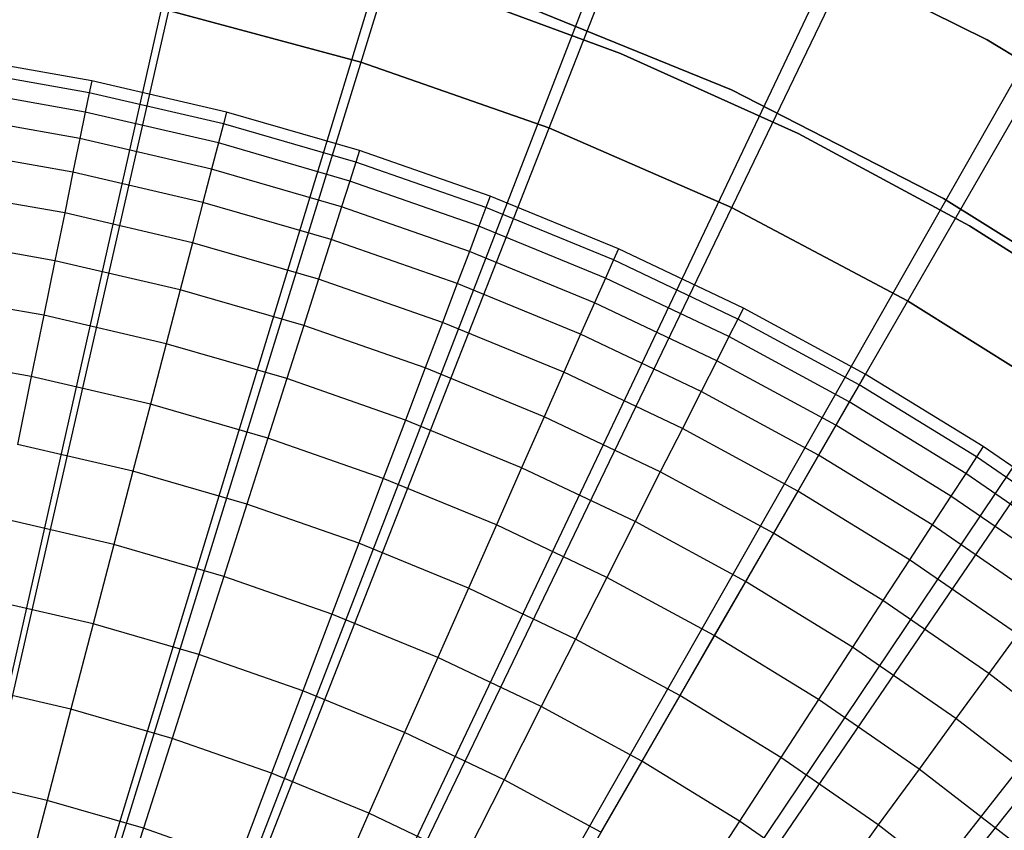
# Model space of a CAD drawing. Extents: x 0.1 to 20.1, y -10 to 10.
# Tile 120 of 127: x 10.5 to 11.4, y 1.7 to 2.4. Entities that reach past the tile are written whole.
import ezdxf

# ---------------------------------------------------------------- set-up
doc = ezdxf.new("R2010")
doc.units = 0
doc.header["$LTSCALE"] = 2.54
doc.layers.get('0').update_dxf_attribs({"linetype": 'CONTINUOUS'})

# ---------------------------------------------------------------- blocks, each defined once
blk = doc.blocks.new('DROPS_COLOR_E_STL')
at = {"color": 0}
for p, q in [((10.29795, 0.87796, 14.69615), (12.29946, 9.75512, 1.7)), ((10.29795, 0.87796, 14.69615), (12.29946, 9.75512, 1.7)), ((12.30348, 9.65407, 1.7), (10.291, 0.83683, 14.61615)), ((12.30348, 9.65407, 1.7), (10.291, 0.83683, 14.61615)), ((10.36225, 0.86094, 14.69615), (13.0139, 9.56604, 1.7)), ((10.36225, 0.86094, 14.69615), (13.0139, 9.56604, 1.7)), ((13.01877, 9.4624, 1.7), (10.353, 0.82022, 14.61615)), ((13.01877, 9.4624, 1.7), (10.353, 0.82022, 14.61615)), ((10.42512, 0.83923, 14.69615), (13.71242, 9.32472, 1.7)), ((10.42512, 0.83923, 14.69615), (13.71242, 9.32472, 1.7)), ((13.71773, 9.21783, 1.7), (10.41359, 0.79902, 14.61615)), ((13.71773, 9.21783, 1.7), (10.41359, 0.79902, 14.61615)), ((10.48621, 0.81292, 14.69615), (14.39121, 9.03247, 1.7)), ((10.48621, 0.81292, 14.69615), (14.39121, 9.03247, 1.7)), ((14.39646, 8.9217, 1.7), (10.47243, 0.77335, 14.61615)), ((14.39646, 8.9217, 1.7), (10.47243, 0.77335, 14.61615)), ((10.54519, 0.78218, 14.69615), (15.04656, 8.69089, 1.7)), ((10.54519, 0.78218, 14.69615), (15.04656, 8.69089, 1.7)), ((15.05117, 8.57568, 1.7), (10.52918, 0.74336, 14.61615)), ((15.05117, 8.57568, 1.7), (10.52918, 0.74336, 14.61615)), ((10.60174, 0.74717, 14.69615), (15.67489, 8.30184, 1.7)), ((10.60174, 0.74717, 14.69615), (15.67489, 8.30184, 1.7)), ((15.67818, 8.1817, 1.7), (10.58353, 0.70921, 14.61615)), ((15.67818, 8.1817, 1.7), (10.58353, 0.70921, 14.61615)), ((10.65555, 0.70807, 14.69615), (16.27278, 7.86745, 1.7)), ((10.65555, 0.70807, 14.69615), (16.27278, 7.86745, 1.7)), ((16.27401, 7.74196, 1.7), (10.63518, 0.67109, 14.61615)), ((16.27401, 7.74196, 1.7), (10.63518, 0.67109, 14.61615)), ((11.42482, 2.40984, 171.7), (11.21853, 2.51225, 171.7)), ((11.21853, 2.51225, 164.1), (11.42482, 2.40984, 164.1)), ((11.42482, 2.40984, 171.7), (11.21853, 2.51225, 171.7)), ((11.21853, 2.51225, 164.1), (11.42482, 2.40984, 164.1)), ((11.08058, 2.3972, 164.4), (10.90904, 2.4604, 164.4)), ((10.90904, 2.4604, 164.3), (11.08058, 2.3972, 164.3)), ((11.08058, 2.3972, 164.4), (10.90904, 2.4604, 164.4)), ((10.90904, 2.4604, 164.3), (11.08058, 2.3972, 164.3)), ((10.97756, 2.44743, 171.7), (11.1847, 2.36293, 171.7)), ((11.1847, 2.36293, 164.1), (10.97756, 2.44743, 164.1)), ((11.1847, 2.36293, 164.1), (10.97756, 2.44743, 164.1)), ((10.97756, 2.44743, 171.7), (11.1847, 2.36293, 171.7)), ((10.83689, 2.38893, 6.63826), (10.6563, 2.43732, 6.63826)), ((10.6563, 2.43732, 6.74126), (10.83689, 2.38893, 6.74126)), ((10.83689, 2.38893, 6.63826), (10.6563, 2.43732, 6.63826)), ((10.6563, 2.43732, 6.74126), (10.83689, 2.38893, 6.74126)), ((11.62183, 2.29053, 171.7), (11.42482, 2.40984, 171.7)), ((11.42482, 2.40984, 164.1), (11.62183, 2.29053, 164.1)), ((11.42482, 2.40984, 171.7), (11.42482, 2.40984, 164.1)), ((11.62183, 2.29053, 171.7), (11.42482, 2.40984, 171.7)), ((11.42482, 2.40984, 164.1), (11.62183, 2.29053, 164.1)), ((11.42482, 2.40984, 171.7), (11.42482, 2.40984, 164.1)), ((10.58416, 2.37158, 6.74126), (10.45617, 2.39415, 6.74126)), ((10.58416, 2.37158, 6.74126), (10.45617, 2.39415, 6.74126)), ((11.24724, 2.32206, 164.4), (11.08058, 2.3972, 164.4)), ((11.08058, 2.3972, 164.3), (11.24724, 2.32206, 164.3)), ((11.08058, 2.3972, 164.4), (11.08058, 2.3972, 164.3)), ((11.24724, 2.32206, 164.4), (11.08058, 2.3972, 164.4)), ((11.08058, 2.3972, 164.3), (11.24724, 2.32206, 164.3)), ((11.08058, 2.3972, 164.4), (11.08058, 2.3972, 164.3)), ((11.01335, 2.32718, 6.63826), (10.83689, 2.38893, 6.63826)), ((10.83689, 2.38893, 6.63826), (10.83689, 2.38893, 6.74126)), ((10.83689, 2.38893, 6.74126), (11.01335, 2.32718, 6.74126)), ((10.83689, 2.38893, 6.63826), (10.83689, 2.38893, 6.74126)), ((11.01335, 2.32718, 6.63826), (10.83689, 2.38893, 6.63826)), ((10.83689, 2.38893, 6.74126), (11.01335, 2.32718, 6.74126)), ((10.58185, 2.36028, 6.88143), (10.45447, 2.38274, 6.88143)), ((10.58185, 2.36028, 6.88143), (10.45447, 2.38274, 6.88143)), ((10.58416, 2.37158, 6.74126), (10.58185, 2.36028, 6.88143)), ((10.58416, 2.37158, 6.74126), (10.58185, 2.36028, 6.88143)), ((10.71076, 2.34218, 6.74126), (10.58416, 2.37158, 6.74126)), ((10.71076, 2.34218, 6.74126), (10.58416, 2.37158, 6.74126)), ((10.57815, 2.34216, 7.02085), (10.45175, 2.36445, 7.02085)), ((10.57815, 2.34216, 7.02085), (10.45175, 2.36445, 7.02085)), ((10.58185, 2.36028, 6.88143), (10.57815, 2.34216, 7.02085)), ((10.58185, 2.36028, 6.88143), (10.57815, 2.34216, 7.02085)), ((10.70785, 2.33101, 6.88143), (10.58185, 2.36028, 6.88143)), ((10.70785, 2.33101, 6.88143), (10.58185, 2.36028, 6.88143)), ((11.1847, 2.36293, 171.7), (11.38382, 2.26093, 171.7)), ((11.38382, 2.26093, 164.1), (11.1847, 2.36293, 164.1)), ((11.1847, 2.36293, 164.1), (11.1847, 2.36293, 171.7)), ((11.1847, 2.36293, 164.1), (11.1847, 2.36293, 171.7)), ((11.38382, 2.26093, 164.1), (11.1847, 2.36293, 164.1)), ((11.1847, 2.36293, 171.7), (11.38382, 2.26093, 171.7)), ((10.57307, 2.31727, 7.15918), (10.44801, 2.33932, 7.15918)), ((10.57307, 2.31727, 7.15918), (10.44801, 2.33932, 7.15918)), ((10.57815, 2.34216, 7.02085), (10.57307, 2.31727, 7.15918)), ((10.57815, 2.34216, 7.02085), (10.57307, 2.31727, 7.15918)), ((10.70318, 2.31312, 7.02085), (10.57815, 2.34216, 7.02085)), ((10.70318, 2.31312, 7.02085), (10.57815, 2.34216, 7.02085)), ((10.71076, 2.34218, 6.74126), (10.70785, 2.33101, 6.88143)), ((10.71076, 2.34218, 6.74126), (10.70785, 2.33101, 6.88143)), ((10.8356, 2.30602, 6.74126), (10.71076, 2.34218, 6.74126)), ((10.8356, 2.30602, 6.74126), (10.71076, 2.34218, 6.74126)), ((10.70785, 2.33101, 6.88143), (10.70318, 2.31312, 7.02085)), ((10.70785, 2.33101, 6.88143), (10.70318, 2.31312, 7.02085)), ((10.8321, 2.29502, 6.88143), (10.70785, 2.33101, 6.88143)), ((10.8321, 2.29502, 6.88143), (10.70785, 2.33101, 6.88143)), ((11.18471, 2.25242, 6.63826), (11.01335, 2.32718, 6.63826)), ((11.01335, 2.32718, 6.63826), (11.01335, 2.32718, 6.74126)), ((11.01335, 2.32718, 6.74126), (11.18471, 2.25242, 6.74126)), ((11.01335, 2.32718, 6.63826), (11.01335, 2.32718, 6.74126)), ((11.18471, 2.25242, 6.63826), (11.01335, 2.32718, 6.63826)), ((11.01335, 2.32718, 6.74126), (11.18471, 2.25242, 6.74126)), ((11.40817, 2.23535, 164.4), (11.24724, 2.32206, 164.4)), ((11.24724, 2.32206, 164.3), (11.40817, 2.23535, 164.3)), ((11.24724, 2.32206, 164.4), (11.24724, 2.32206, 164.3)), ((11.40817, 2.23535, 164.4), (11.24724, 2.32206, 164.4)), ((11.24724, 2.32206, 164.3), (11.40817, 2.23535, 164.3)), ((11.24724, 2.32206, 164.4), (11.24724, 2.32206, 164.3)), ((10.57307, 2.31727, 7.15918), (10.56662, 2.28566, 7.29607)), ((10.57307, 2.31727, 7.15918), (10.56662, 2.28566, 7.29607)), ((10.69677, 2.28853, 7.15918), (10.57307, 2.31727, 7.15918)), ((10.69677, 2.28853, 7.15918), (10.57307, 2.31727, 7.15918)), ((10.70318, 2.31312, 7.02085), (10.69677, 2.28853, 7.15918)), ((10.70318, 2.31312, 7.02085), (10.69677, 2.28853, 7.15918)), ((10.82648, 2.2774, 7.02085), (10.70318, 2.31312, 7.02085)), ((10.82648, 2.2774, 7.02085), (10.70318, 2.31312, 7.02085)), ((10.56662, 2.28566, 7.29607), (10.44326, 2.30742, 7.29607)), ((10.56662, 2.28566, 7.29607), (10.44326, 2.30742, 7.29607)), ((10.8356, 2.30602, 6.74126), (10.8321, 2.29502, 6.88143)), ((10.8356, 2.30602, 6.74126), (10.8321, 2.29502, 6.88143)), ((10.95832, 2.26321, 6.74126), (10.8356, 2.30602, 6.74126)), ((10.95832, 2.26321, 6.74126), (10.8356, 2.30602, 6.74126)), ((10.8321, 2.29502, 6.88143), (10.82648, 2.2774, 7.02085)), ((10.8321, 2.29502, 6.88143), (10.82648, 2.2774, 7.02085)), ((10.95423, 2.25242, 6.88143), (10.8321, 2.29502, 6.88143)), ((10.95423, 2.25242, 6.88143), (10.8321, 2.29502, 6.88143)), ((10.56662, 2.28566, 7.29607), (10.55882, 2.24743, 7.43119)), ((10.56662, 2.28566, 7.29607), (10.55882, 2.24743, 7.43119)), ((10.68864, 2.25732, 7.29607), (10.56662, 2.28566, 7.29607)), ((10.68864, 2.25732, 7.29607), (10.56662, 2.28566, 7.29607)), ((10.69677, 2.28853, 7.15918), (10.68864, 2.25732, 7.29607)), ((10.69677, 2.28853, 7.15918), (10.68864, 2.25732, 7.29607)), ((10.81875, 2.2532, 7.15918), (10.69677, 2.28853, 7.15918)), ((10.81875, 2.2532, 7.15918), (10.69677, 2.28853, 7.15918)), ((10.82648, 2.2774, 7.02085), (10.81875, 2.2532, 7.15918)), ((10.82648, 2.2774, 7.02085), (10.81875, 2.2532, 7.15918)), ((10.94767, 2.23513, 7.02085), (10.82648, 2.2774, 7.02085)), ((10.94767, 2.23513, 7.02085), (10.82648, 2.2774, 7.02085)), ((10.55882, 2.24743, 7.43119), (10.43752, 2.26882, 7.43119)), ((10.55882, 2.24743, 7.43119), (10.43752, 2.26882, 7.43119)), ((10.68864, 2.25732, 7.29607), (10.67879, 2.21956, 7.43119)), ((10.68864, 2.25732, 7.29607), (10.67879, 2.21956, 7.43119)), ((10.80895, 2.22247, 7.29607), (10.68864, 2.25732, 7.29607)), ((10.80895, 2.22247, 7.29607), (10.68864, 2.25732, 7.29607)), ((10.95832, 2.26321, 6.74126), (10.95423, 2.25242, 6.88143)), ((10.95832, 2.26321, 6.74126), (10.95423, 2.25242, 6.88143)), ((11.07856, 2.21387, 6.74126), (10.95832, 2.26321, 6.74126)), ((11.07856, 2.21387, 6.74126), (10.95832, 2.26321, 6.74126)), ((11.38382, 2.26093, 171.7), (11.57342, 2.1422, 171.7)), ((11.57342, 2.1422, 164.1), (11.38382, 2.26093, 164.1)), ((11.38382, 2.26093, 164.1), (11.38382, 2.26093, 171.7)), ((11.38382, 2.26093, 164.1), (11.38382, 2.26093, 171.7)), ((11.57342, 2.1422, 164.1), (11.38382, 2.26093, 164.1)), ((11.38382, 2.26093, 171.7), (11.57342, 2.1422, 171.7)), ((10.55882, 2.24743, 7.43119), (10.54968, 2.20266, 7.5642)), ((10.55882, 2.24743, 7.43119), (10.54968, 2.20266, 7.5642)), ((10.67879, 2.21956, 7.43119), (10.55882, 2.24743, 7.43119)), ((10.67879, 2.21956, 7.43119), (10.55882, 2.24743, 7.43119)), ((10.81875, 2.2532, 7.15918), (10.80895, 2.22247, 7.29607)), ((10.81875, 2.2532, 7.15918), (10.80895, 2.22247, 7.29607)), ((10.93866, 2.21137, 7.15918), (10.81875, 2.2532, 7.15918)), ((10.93866, 2.21137, 7.15918), (10.81875, 2.2532, 7.15918)), ((10.95423, 2.25242, 6.88143), (10.94767, 2.23513, 7.02085)), ((10.95423, 2.25242, 6.88143), (10.94767, 2.23513, 7.02085)), ((11.0739, 2.20332, 6.88143), (10.95423, 2.25242, 6.88143)), ((11.0739, 2.20332, 6.88143), (10.95423, 2.25242, 6.88143)), ((11.35, 2.16506, 6.63826), (11.18471, 2.25242, 6.63826)), ((11.18471, 2.25242, 6.63826), (11.18471, 2.25242, 6.74126)), ((11.18471, 2.25242, 6.74126), (11.35, 2.16506, 6.74126)), ((11.18471, 2.25242, 6.63826), (11.18471, 2.25242, 6.74126)), ((11.35, 2.16506, 6.63826), (11.18471, 2.25242, 6.63826)), ((11.18471, 2.25242, 6.74126), (11.35, 2.16506, 6.74126)), ((10.94767, 2.23513, 7.02085), (10.93866, 2.21137, 7.15918)), ((10.94767, 2.23513, 7.02085), (10.93866, 2.21137, 7.15918)), ((11.06642, 2.1864, 7.02085), (10.94767, 2.23513, 7.02085)), ((11.06642, 2.1864, 7.02085), (10.94767, 2.23513, 7.02085)), ((11.56259, 2.1375, 164.4), (11.40817, 2.23535, 164.4)), ((11.40817, 2.23535, 164.3), (11.56259, 2.1375, 164.3)), ((11.40817, 2.23535, 164.4), (11.40817, 2.23535, 164.3)), ((11.56259, 2.1375, 164.4), (11.40817, 2.23535, 164.4)), ((11.40817, 2.23535, 164.3), (11.56259, 2.1375, 164.3)), ((11.40817, 2.23535, 164.4), (11.40817, 2.23535, 164.3)), ((10.54968, 2.20266, 7.5642), (10.4308, 2.22362, 7.5642)), ((10.54968, 2.20266, 7.5642), (10.4308, 2.22362, 7.5642)), ((10.67879, 2.21956, 7.43119), (10.66726, 2.17535, 7.5642)), ((10.67879, 2.21956, 7.43119), (10.66726, 2.17535, 7.5642)), ((10.79709, 2.1853, 7.43119), (10.67879, 2.21956, 7.43119)), ((10.79709, 2.1853, 7.43119), (10.67879, 2.21956, 7.43119)), ((10.80895, 2.22247, 7.29607), (10.79709, 2.1853, 7.43119)), ((10.80895, 2.22247, 7.29607), (10.79709, 2.1853, 7.43119)), ((10.92722, 2.18121, 7.29607), (10.80895, 2.22247, 7.29607)), ((10.92722, 2.18121, 7.29607), (10.80895, 2.22247, 7.29607)), ((10.93866, 2.21137, 7.15918), (10.92722, 2.18121, 7.29607)), ((10.93866, 2.21137, 7.15918), (10.92722, 2.18121, 7.29607)), ((11.05615, 2.16317, 7.15918), (10.93866, 2.21137, 7.15918)), ((11.05615, 2.16317, 7.15918), (10.93866, 2.21137, 7.15918)), ((11.07856, 2.21387, 6.74126), (11.0739, 2.20332, 6.88143)), ((11.07856, 2.21387, 6.74126), (11.0739, 2.20332, 6.88143)), ((11.19599, 2.15815, 6.74126), (11.07856, 2.21387, 6.74126)), ((11.19599, 2.15815, 6.74126), (11.07856, 2.21387, 6.74126)), ((10.54968, 2.20266, 7.5642), (10.53922, 2.15146, 7.69478)), ((10.54968, 2.20266, 7.5642), (10.53922, 2.15146, 7.69478)), ((10.66726, 2.17535, 7.5642), (10.54968, 2.20266, 7.5642)), ((10.66726, 2.17535, 7.5642), (10.54968, 2.20266, 7.5642)), ((11.0739, 2.20332, 6.88143), (11.06642, 2.1864, 7.02085)), ((11.0739, 2.20332, 6.88143), (11.06642, 2.1864, 7.02085)), ((11.19076, 2.14787, 6.88143), (11.0739, 2.20332, 6.88143)), ((11.19076, 2.14787, 6.88143), (11.0739, 2.20332, 6.88143)), ((10.79709, 2.1853, 7.43119), (10.78321, 2.14176, 7.5642)), ((10.79709, 2.1853, 7.43119), (10.78321, 2.14176, 7.5642)), ((10.91339, 2.14473, 7.43119), (10.79709, 2.1853, 7.43119)), ((10.91339, 2.14473, 7.43119), (10.79709, 2.1853, 7.43119)), ((10.92722, 2.18121, 7.29607), (10.91339, 2.14473, 7.43119)), ((10.92722, 2.18121, 7.29607), (10.91339, 2.14473, 7.43119)), ((11.04311, 2.13367, 7.29607), (10.92722, 2.18121, 7.29607)), ((11.04311, 2.13367, 7.29607), (10.92722, 2.18121, 7.29607)), ((11.06642, 2.1864, 7.02085), (11.05615, 2.16317, 7.15918)), ((11.06642, 2.1864, 7.02085), (11.05615, 2.16317, 7.15918)), ((11.18239, 2.13138, 7.02085), (11.06642, 2.1864, 7.02085)), ((11.18239, 2.13138, 7.02085), (11.06642, 2.1864, 7.02085)), ((10.66726, 2.17535, 7.5642), (10.65407, 2.12478, 7.69478)), ((10.66726, 2.17535, 7.5642), (10.65407, 2.12478, 7.69478)), ((10.78321, 2.14176, 7.5642), (10.66726, 2.17535, 7.5642)), ((10.78321, 2.14176, 7.5642), (10.66726, 2.17535, 7.5642)), ((10.53922, 2.15146, 7.69478), (10.42311, 2.17194, 7.69478)), ((10.53922, 2.15146, 7.69478), (10.42311, 2.17194, 7.69478)), ((11.05615, 2.16317, 7.15918), (11.04311, 2.13367, 7.29607)), ((11.05615, 2.16317, 7.15918), (11.04311, 2.13367, 7.29607)), ((11.17089, 2.10873, 7.15918), (11.05615, 2.16317, 7.15918)), ((11.17089, 2.10873, 7.15918), (11.05615, 2.16317, 7.15918)), ((11.5083, 2.0656, 6.63826), (11.35, 2.16506, 6.63826)), ((11.35, 2.16506, 6.63826), (11.35, 2.16506, 6.74126)), ((11.35, 2.16506, 6.74126), (11.5083, 2.0656, 6.74126)), ((11.35, 2.16506, 6.63826), (11.35, 2.16506, 6.74126)), ((11.5083, 2.0656, 6.63826), (11.35, 2.16506, 6.63826)), ((11.35, 2.16506, 6.74126), (11.5083, 2.0656, 6.74126)), ((11.19599, 2.15815, 6.74126), (11.19076, 2.14787, 6.88143)), ((11.19599, 2.15815, 6.74126), (11.19076, 2.14787, 6.88143)), ((11.31025, 2.09621, 6.74126), (11.19599, 2.15815, 6.74126)), ((11.31025, 2.09621, 6.74126), (11.19599, 2.15815, 6.74126)), ((10.53922, 2.15146, 7.69478), (10.52749, 2.09396, 7.82259)), ((10.53922, 2.15146, 7.69478), (10.52749, 2.09396, 7.82259)), ((10.65407, 2.12478, 7.69478), (10.53922, 2.15146, 7.69478)), ((10.65407, 2.12478, 7.69478), (10.53922, 2.15146, 7.69478)), ((10.91339, 2.14473, 7.43119), (10.89718, 2.102, 7.5642)), ((10.91339, 2.14473, 7.43119), (10.89718, 2.102, 7.5642)), ((11.02734, 2.09798, 7.43119), (10.91339, 2.14473, 7.43119)), ((11.02734, 2.09798, 7.43119), (10.91339, 2.14473, 7.43119)), ((11.19076, 2.14787, 6.88143), (11.18239, 2.13138, 7.02085)), ((11.19076, 2.14787, 6.88143), (11.18239, 2.13138, 7.02085)), ((11.30448, 2.08622, 6.88143), (11.19076, 2.14787, 6.88143)), ((11.30448, 2.08622, 6.88143), (11.19076, 2.14787, 6.88143)), ((10.78321, 2.14176, 7.5642), (10.76733, 2.09198, 7.69478)), ((10.78321, 2.14176, 7.5642), (10.76733, 2.09198, 7.69478)), ((10.89718, 2.102, 7.5642), (10.78321, 2.14176, 7.5642)), ((10.89718, 2.102, 7.5642), (10.78321, 2.14176, 7.5642)), ((11.04311, 2.13367, 7.29607), (11.02734, 2.09798, 7.43119)), ((11.04311, 2.13367, 7.29607), (11.02734, 2.09798, 7.43119)), ((11.15628, 2.07997, 7.29607), (11.04311, 2.13367, 7.29607)), ((11.15628, 2.07997, 7.29607), (11.04311, 2.13367, 7.29607)), ((11.18239, 2.13138, 7.02085), (11.17089, 2.10873, 7.15918)), ((11.18239, 2.13138, 7.02085), (11.17089, 2.10873, 7.15918)), ((11.29523, 2.07021, 7.02085), (11.18239, 2.13138, 7.02085)), ((11.29523, 2.07021, 7.02085), (11.18239, 2.13138, 7.02085)), ((10.65407, 2.12478, 7.69478), (10.63927, 2.068, 7.82259)), ((10.65407, 2.12478, 7.69478), (10.63927, 2.068, 7.82259)), ((10.76733, 2.09198, 7.69478), (10.65407, 2.12478, 7.69478)), ((10.76733, 2.09198, 7.69478), (10.65407, 2.12478, 7.69478)), ((10.52749, 2.09396, 7.82259), (10.41447, 2.11389, 7.82259)), ((10.52749, 2.09396, 7.82259), (10.41447, 2.11389, 7.82259)), ((11.17089, 2.10873, 7.15918), (11.15628, 2.07997, 7.29607)), ((11.17089, 2.10873, 7.15918), (11.15628, 2.07997, 7.29607)), ((11.28253, 2.0482, 7.15918), (11.17089, 2.10873, 7.15918)), ((11.28253, 2.0482, 7.15918), (11.17089, 2.10873, 7.15918)), ((10.89718, 2.102, 7.5642), (10.87865, 2.05314, 7.69478)), ((10.89718, 2.102, 7.5642), (10.87865, 2.05314, 7.69478)), ((11.00886, 2.05618, 7.5642), (10.89718, 2.102, 7.5642)), ((11.00886, 2.05618, 7.5642), (10.89718, 2.102, 7.5642)), ((10.52749, 2.09396, 7.82259), (10.51449, 2.03031, 7.94733)), ((10.52749, 2.09396, 7.82259), (10.51449, 2.03031, 7.94733)), ((10.63927, 2.068, 7.82259), (10.52749, 2.09396, 7.82259)), ((10.63927, 2.068, 7.82259), (10.52749, 2.09396, 7.82259)), ((10.76733, 2.09198, 7.69478), (10.74949, 2.03607, 7.82259)), ((10.76733, 2.09198, 7.69478), (10.74949, 2.03607, 7.82259)), ((10.87865, 2.05314, 7.69478), (10.76733, 2.09198, 7.69478)), ((10.87865, 2.05314, 7.69478), (10.76733, 2.09198, 7.69478)), ((11.02734, 2.09798, 7.43119), (11.00886, 2.05618, 7.5642)), ((11.02734, 2.09798, 7.43119), (11.00886, 2.05618, 7.5642)), ((11.13861, 2.04517, 7.43119), (11.02734, 2.09798, 7.43119)), ((11.13861, 2.04517, 7.43119), (11.02734, 2.09798, 7.43119)), ((11.31025, 2.09621, 6.74126), (11.30448, 2.08622, 6.88143)), ((11.31025, 2.09621, 6.74126), (11.30448, 2.08622, 6.88143)), ((11.42102, 2.02823, 6.74126), (11.31025, 2.09621, 6.74126)), ((11.42102, 2.02823, 6.74126), (11.31025, 2.09621, 6.74126)), ((11.15628, 2.07997, 7.29607), (11.13861, 2.04517, 7.43119)), ((11.15628, 2.07997, 7.29607), (11.13861, 2.04517, 7.43119)), ((11.2664, 2.02027, 7.29607), (11.15628, 2.07997, 7.29607)), ((11.2664, 2.02027, 7.29607), (11.15628, 2.07997, 7.29607)), ((11.30448, 2.08622, 6.88143), (11.29523, 2.07021, 7.02085)), ((11.30448, 2.08622, 6.88143), (11.29523, 2.07021, 7.02085)), ((11.41473, 2.01856, 6.88143), (11.30448, 2.08622, 6.88143)), ((11.41473, 2.01856, 6.88143), (11.30448, 2.08622, 6.88143)), ((10.63927, 2.068, 7.82259), (10.62287, 2.00513, 7.94733)), ((10.63927, 2.068, 7.82259), (10.62287, 2.00513, 7.94733)), ((10.74949, 2.03607, 7.82259), (10.63927, 2.068, 7.82259)), ((10.74949, 2.03607, 7.82259), (10.63927, 2.068, 7.82259)), ((11.29523, 2.07021, 7.02085), (11.28253, 2.0482, 7.15918)), ((11.29523, 2.07021, 7.02085), (11.28253, 2.0482, 7.15918)), ((11.40463, 2.00307, 7.02085), (11.29523, 2.07021, 7.02085)), ((11.40463, 2.00307, 7.02085), (11.29523, 2.07021, 7.02085)), ((10.87865, 2.05314, 7.69478), (10.85785, 1.99827, 7.82259)), ((10.87865, 2.05314, 7.69478), (10.85785, 1.99827, 7.82259)), ((10.98774, 2.00839, 7.69478), (10.87865, 2.05314, 7.69478)), ((10.98774, 2.00839, 7.69478), (10.87865, 2.05314, 7.69478)), ((11.00886, 2.05618, 7.5642), (10.98774, 2.00839, 7.69478)), ((11.00886, 2.05618, 7.5642), (10.98774, 2.00839, 7.69478)), ((11.11792, 2.00443, 7.5642), (11.00886, 2.05618, 7.5642)), ((11.11792, 2.00443, 7.5642), (11.00886, 2.05618, 7.5642)), ((11.13861, 2.04517, 7.43119), (11.11792, 2.00443, 7.5642)), ((11.13861, 2.04517, 7.43119), (11.11792, 2.00443, 7.5642)), ((11.24689, 1.98648, 7.43119), (11.13861, 2.04517, 7.43119)), ((11.24689, 1.98648, 7.43119), (11.13861, 2.04517, 7.43119)), ((11.28253, 2.0482, 7.15918), (11.2664, 2.02027, 7.29607)), ((11.28253, 2.0482, 7.15918), (11.2664, 2.02027, 7.29607)), ((11.39077, 1.98178, 7.15918), (11.28253, 2.0482, 7.15918)), ((11.39077, 1.98178, 7.15918), (11.28253, 2.0482, 7.15918)), ((10.74949, 2.03607, 7.82259), (10.72975, 1.97418, 7.94733)), ((10.74949, 2.03607, 7.82259), (10.72975, 1.97418, 7.94733)), ((10.85785, 1.99827, 7.82259), (10.74949, 2.03607, 7.82259)), ((10.85785, 1.99827, 7.82259), (10.74949, 2.03607, 7.82259)), ((10.62287, 2.00513, 7.94733), (10.51449, 2.03031, 7.94733)), ((10.62287, 2.00513, 7.94733), (10.51449, 2.03031, 7.94733)), ((11.42102, 2.02823, 6.74126), (11.41473, 2.01856, 6.88143)), ((11.42102, 2.02823, 6.74126), (11.41473, 2.01856, 6.88143)), ((11.52799, 1.9544, 6.74126), (11.42102, 2.02823, 6.74126)), ((11.52799, 1.9544, 6.74126), (11.42102, 2.02823, 6.74126)), ((11.2664, 2.02027, 7.29607), (11.24689, 1.98648, 7.43119)), ((11.2664, 2.02027, 7.29607), (11.24689, 1.98648, 7.43119)), ((11.37316, 1.95475, 7.29607), (11.2664, 2.02027, 7.29607)), ((11.37316, 1.95475, 7.29607), (11.2664, 2.02027, 7.29607)), ((11.41473, 2.01856, 6.88143), (11.40463, 2.00307, 7.02085)), ((11.41473, 2.01856, 6.88143), (11.40463, 2.00307, 7.02085)), ((11.52118, 1.94508, 6.88143), (11.41473, 2.01856, 6.88143)), ((11.52118, 1.94508, 6.88143), (11.41473, 2.01856, 6.88143)), ((10.98774, 2.00839, 7.69478), (10.96401, 1.95471, 7.82259)), ((10.98774, 2.00839, 7.69478), (10.96401, 1.95471, 7.82259)), ((11.09426, 1.95784, 7.69478), (10.98774, 2.00839, 7.69478)), ((11.09426, 1.95784, 7.69478), (10.98774, 2.00839, 7.69478)), ((10.62287, 2.00513, 7.94733), (10.60493, 1.93634, 8.06868)), ((10.62287, 2.00513, 7.94733), (10.60493, 1.93634, 8.06868)), ((10.72975, 1.97418, 7.94733), (10.62287, 2.00513, 7.94733)), ((10.72975, 1.97418, 7.94733), (10.62287, 2.00513, 7.94733)), ((10.85785, 1.99827, 7.82259), (10.83481, 1.93753, 7.94733)), ((10.85785, 1.99827, 7.82259), (10.83481, 1.93753, 7.94733)), ((10.96401, 1.95471, 7.82259), (10.85785, 1.99827, 7.82259)), ((10.96401, 1.95471, 7.82259), (10.85785, 1.99827, 7.82259)), ((11.11792, 2.00443, 7.5642), (11.09426, 1.95784, 7.69478)), ((11.11792, 2.00443, 7.5642), (11.09426, 1.95784, 7.69478)), ((11.22405, 1.9469, 7.5642), (11.11792, 2.00443, 7.5642)), ((11.22405, 1.9469, 7.5642), (11.11792, 2.00443, 7.5642)), ((11.40463, 2.00307, 7.02085), (11.39077, 1.98178, 7.15918)), ((11.40463, 2.00307, 7.02085), (11.39077, 1.98178, 7.15918)), ((11.51027, 1.93015, 7.02085), (11.40463, 2.00307, 7.02085)), ((11.51027, 1.93015, 7.02085), (11.40463, 2.00307, 7.02085)), ((11.24689, 1.98648, 7.43119), (11.22405, 1.9469, 7.5642)), ((11.24689, 1.98648, 7.43119), (11.22405, 1.9469, 7.5642)), ((11.35187, 1.92205, 7.43119), (11.24689, 1.98648, 7.43119)), ((11.35187, 1.92205, 7.43119), (11.24689, 1.98648, 7.43119)), ((11.39077, 1.98178, 7.15918), (11.37316, 1.95475, 7.29607)), ((11.39077, 1.98178, 7.15918), (11.37316, 1.95475, 7.29607)), ((11.49528, 1.90964, 7.15918), (11.39077, 1.98178, 7.15918)), ((11.49528, 1.90964, 7.15918), (11.39077, 1.98178, 7.15918)), ((10.72975, 1.97418, 7.94733), (10.70814, 1.90645, 8.06868)), ((10.72975, 1.97418, 7.94733), (10.70814, 1.90645, 8.06868)), ((10.83481, 1.93753, 7.94733), (10.72975, 1.97418, 7.94733)), ((10.83481, 1.93753, 7.94733), (10.72975, 1.97418, 7.94733)), ((10.60493, 1.93634, 8.06868), (10.50027, 1.96065, 8.06868)), ((10.60493, 1.93634, 8.06868), (10.50027, 1.96065, 8.06868)), ((10.96401, 1.95471, 7.82259), (10.93775, 1.89529, 7.94733)), ((10.96401, 1.95471, 7.82259), (10.93775, 1.89529, 7.94733)), ((11.06769, 1.90552, 7.82259), (10.96401, 1.95471, 7.82259)), ((11.06769, 1.90552, 7.82259), (10.96401, 1.95471, 7.82259)), ((11.09426, 1.95784, 7.69478), (11.06769, 1.90552, 7.82259)), ((11.09426, 1.95784, 7.69478), (11.06769, 1.90552, 7.82259)), ((11.19792, 1.90165, 7.69478), (11.09426, 1.95784, 7.69478)), ((11.19792, 1.90165, 7.69478), (11.09426, 1.95784, 7.69478)), ((11.37316, 1.95475, 7.29607), (11.35187, 1.92205, 7.43119)), ((11.37316, 1.95475, 7.29607), (11.35187, 1.92205, 7.43119)), ((11.47625, 1.88359, 7.29607), (11.37316, 1.95475, 7.29607)), ((11.47625, 1.88359, 7.29607), (11.37316, 1.95475, 7.29607)), ((11.22405, 1.9469, 7.5642), (11.19792, 1.90165, 7.69478)), ((11.22405, 1.9469, 7.5642), (11.19792, 1.90165, 7.69478)), ((11.32693, 1.88376, 7.5642), (11.22405, 1.9469, 7.5642)), ((11.32693, 1.88376, 7.5642), (11.22405, 1.9469, 7.5642)), ((10.60493, 1.93634, 8.06868), (10.58549, 1.8618, 8.18634)), ((10.60493, 1.93634, 8.06868), (10.58549, 1.8618, 8.18634)), ((10.70814, 1.90645, 8.06868), (10.60493, 1.93634, 8.06868)), ((10.70814, 1.90645, 8.06868), (10.60493, 1.93634, 8.06868)), ((10.83481, 1.93753, 7.94733), (10.8096, 1.87106, 8.06868)), ((10.83481, 1.93753, 7.94733), (10.8096, 1.87106, 8.06868)), ((10.93775, 1.89529, 7.94733), (10.83481, 1.93753, 7.94733)), ((10.93775, 1.89529, 7.94733), (10.83481, 1.93753, 7.94733)), ((11.35187, 1.92205, 7.43119), (11.32693, 1.88376, 7.5642)), ((11.35187, 1.92205, 7.43119), (11.32693, 1.88376, 7.5642)), ((11.45323, 1.85209, 7.43119), (11.35187, 1.92205, 7.43119)), ((11.45323, 1.85209, 7.43119), (11.35187, 1.92205, 7.43119)), ((10.70814, 1.90645, 8.06868), (10.68473, 1.83305, 8.18634)), ((10.70814, 1.90645, 8.06868), (10.68473, 1.83305, 8.18634)), ((10.8096, 1.87106, 8.06868), (10.70814, 1.90645, 8.06868)), ((10.8096, 1.87106, 8.06868), (10.70814, 1.90645, 8.06868)), ((11.06769, 1.90552, 7.82259), (11.03827, 1.84759, 7.94733)), ((11.06769, 1.90552, 7.82259), (11.03827, 1.84759, 7.94733)), ((11.16858, 1.85083, 7.82259), (11.06769, 1.90552, 7.82259)), ((11.16858, 1.85083, 7.82259), (11.06769, 1.90552, 7.82259)), ((10.93775, 1.89529, 7.94733), (10.90901, 1.83027, 8.06868)), ((10.93775, 1.89529, 7.94733), (10.90901, 1.83027, 8.06868)), ((11.03827, 1.84759, 7.94733), (10.93775, 1.89529, 7.94733)), ((11.03827, 1.84759, 7.94733), (10.93775, 1.89529, 7.94733)), ((11.19792, 1.90165, 7.69478), (11.16858, 1.85083, 7.82259)), ((11.19792, 1.90165, 7.69478), (11.16858, 1.85083, 7.82259)), ((11.29841, 1.83998, 7.69478), (11.19792, 1.90165, 7.69478)), ((11.29841, 1.83998, 7.69478), (11.19792, 1.90165, 7.69478)), ((10.58549, 1.8618, 8.18634), (10.48486, 1.88517, 8.18634)), ((10.58549, 1.8618, 8.18634), (10.48486, 1.88517, 8.18634)), ((11.32693, 1.88376, 7.5642), (11.29841, 1.83998, 7.69478)), ((11.32693, 1.88376, 7.5642), (11.29841, 1.83998, 7.69478)), ((11.42627, 1.81519, 7.5642), (11.32693, 1.88376, 7.5642)), ((11.42627, 1.81519, 7.5642), (11.32693, 1.88376, 7.5642)), ((10.8096, 1.87106, 8.06868), (10.78228, 1.79902, 8.18634)), ((10.8096, 1.87106, 8.06868), (10.78228, 1.79902, 8.18634)), ((10.90901, 1.83027, 8.06868), (10.8096, 1.87106, 8.06868)), ((10.90901, 1.83027, 8.06868), (10.8096, 1.87106, 8.06868)), ((10.58549, 1.8618, 8.18634), (10.5646, 1.78168, 8.30003)), ((10.58549, 1.8618, 8.18634), (10.5646, 1.78168, 8.30003)), ((10.68473, 1.83305, 8.18634), (10.58549, 1.8618, 8.18634)), ((10.68473, 1.83305, 8.18634), (10.58549, 1.8618, 8.18634)), ((11.16858, 1.85083, 7.82259), (11.13609, 1.79457, 7.94733)), ((11.16858, 1.85083, 7.82259), (11.13609, 1.79457, 7.94733)), ((11.26638, 1.7908, 7.82259), (11.16858, 1.85083, 7.82259)), ((11.26638, 1.7908, 7.82259), (11.16858, 1.85083, 7.82259)), ((11.45323, 1.85209, 7.43119), (11.42627, 1.81519, 7.5642)), ((11.45323, 1.85209, 7.43119), (11.42627, 1.81519, 7.5642)), ((11.03827, 1.84759, 7.94733), (11.00608, 1.78421, 8.06868)), ((11.03827, 1.84759, 7.94733), (11.00608, 1.78421, 8.06868)), ((11.13609, 1.79457, 7.94733), (11.03827, 1.84759, 7.94733)), ((11.13609, 1.79457, 7.94733), (11.03827, 1.84759, 7.94733)), ((11.29841, 1.83998, 7.69478), (11.26638, 1.7908, 7.82259)), ((11.29841, 1.83998, 7.69478), (11.26638, 1.7908, 7.82259)), ((11.39545, 1.773, 7.69478), (11.29841, 1.83998, 7.69478)), ((11.39545, 1.773, 7.69478), (11.29841, 1.83998, 7.69478)), ((10.68473, 1.83305, 8.18634), (10.65957, 1.75417, 8.30003)), ((10.68473, 1.83305, 8.18634), (10.65957, 1.75417, 8.30003)), ((10.78228, 1.79902, 8.18634), (10.68473, 1.83305, 8.18634)), ((10.78228, 1.79902, 8.18634), (10.68473, 1.83305, 8.18634)), ((10.90901, 1.83027, 8.06868), (10.87786, 1.75981, 8.18634)), ((10.90901, 1.83027, 8.06868), (10.87786, 1.75981, 8.18634)), ((11.00608, 1.78421, 8.06868), (10.90901, 1.83027, 8.06868)), ((11.00608, 1.78421, 8.06868), (10.90901, 1.83027, 8.06868)), ((11.42627, 1.81519, 7.5642), (11.39545, 1.773, 7.69478)), ((11.42627, 1.81519, 7.5642), (11.39545, 1.773, 7.69478)), ((11.52179, 1.74138, 7.5642), (11.42627, 1.81519, 7.5642)), ((11.52179, 1.74138, 7.5642), (11.42627, 1.81519, 7.5642)), ((10.5646, 1.78168, 8.30003), (10.4683, 1.80405, 8.30003)), ((10.5646, 1.78168, 8.30003), (10.4683, 1.80405, 8.30003)), ((10.78228, 1.79902, 8.18634), (10.75292, 1.72161, 8.30003)), ((10.78228, 1.79902, 8.18634), (10.75292, 1.72161, 8.30003)), ((10.87786, 1.75981, 8.18634), (10.78228, 1.79902, 8.18634)), ((10.87786, 1.75981, 8.18634), (10.78228, 1.79902, 8.18634)), ((11.13609, 1.79457, 7.94733), (11.10055, 1.733, 8.06868)), ((11.13609, 1.79457, 7.94733), (11.10055, 1.733, 8.06868)), ((11.23093, 1.73637, 7.94733), (11.13609, 1.79457, 7.94733)), ((11.23093, 1.73637, 7.94733), (11.13609, 1.79457, 7.94733)), ((11.00608, 1.78421, 8.06868), (10.9712, 1.71552, 8.18634)), ((11.00608, 1.78421, 8.06868), (10.9712, 1.71552, 8.18634)), ((11.10055, 1.733, 8.06868), (11.00608, 1.78421, 8.06868)), ((11.10055, 1.733, 8.06868), (11.00608, 1.78421, 8.06868)), ((11.26638, 1.7908, 7.82259), (11.23093, 1.73637, 7.94733)), ((11.26638, 1.7908, 7.82259), (11.23093, 1.73637, 7.94733)), ((11.36083, 1.72561, 7.82259), (11.26638, 1.7908, 7.82259)), ((11.36083, 1.72561, 7.82259), (11.26638, 1.7908, 7.82259)), ((10.5646, 1.78168, 8.30003), (10.54231, 1.69619, 8.40946)), ((10.5646, 1.78168, 8.30003), (10.54231, 1.69619, 8.40946)), ((10.65957, 1.75417, 8.30003), (10.5646, 1.78168, 8.30003)), ((10.65957, 1.75417, 8.30003), (10.5646, 1.78168, 8.30003)), ((11.39545, 1.773, 7.69478), (11.36083, 1.72561, 7.82259)), ((11.39545, 1.773, 7.69478), (11.36083, 1.72561, 7.82259)), ((11.48875, 1.70091, 7.69478), (11.39545, 1.773, 7.69478)), ((11.48875, 1.70091, 7.69478), (11.39545, 1.773, 7.69478)), ((10.87786, 1.75981, 8.18634), (10.84439, 1.68408, 8.30003)), ((10.87786, 1.75981, 8.18634), (10.84439, 1.68408, 8.30003)), ((10.9712, 1.71552, 8.18634), (10.87786, 1.75981, 8.18634)), ((10.9712, 1.71552, 8.18634), (10.87786, 1.75981, 8.18634)), ((10.65957, 1.75417, 8.30003), (10.63272, 1.67, 8.40946)), ((10.65957, 1.75417, 8.30003), (10.63272, 1.67, 8.40946)), ((10.75292, 1.72161, 8.30003), (10.65957, 1.75417, 8.30003)), ((10.75292, 1.72161, 8.30003), (10.65957, 1.75417, 8.30003)), ((11.10055, 1.733, 8.06868), (11.06203, 1.66628, 8.18634)), ((11.10055, 1.733, 8.06868), (11.06203, 1.66628, 8.18634)), ((11.19213, 1.6768, 8.06868), (11.10055, 1.733, 8.06868)), ((11.19213, 1.6768, 8.06868), (11.10055, 1.733, 8.06868)), ((11.23093, 1.73637, 7.94733), (11.19213, 1.6768, 8.06868)), ((11.23093, 1.73637, 7.94733), (11.19213, 1.6768, 8.06868)), ((11.3225, 1.67316, 7.94733), (11.23093, 1.73637, 7.94733)), ((11.3225, 1.67316, 7.94733), (11.23093, 1.73637, 7.94733)), ((10.75292, 1.72161, 8.30003), (10.72159, 1.639, 8.40946)), ((10.75292, 1.72161, 8.30003), (10.72159, 1.639, 8.40946)), ((10.84439, 1.68408, 8.30003), (10.75292, 1.72161, 8.30003)), ((10.84439, 1.68408, 8.30003), (10.75292, 1.72161, 8.30003)), ((11.36083, 1.72561, 7.82259), (11.3225, 1.67316, 7.94733)), ((11.36083, 1.72561, 7.82259), (11.3225, 1.67316, 7.94733)), ((11.45163, 1.65545, 7.82259), (11.36083, 1.72561, 7.82259)), ((11.45163, 1.65545, 7.82259), (11.36083, 1.72561, 7.82259)), ((10.54231, 1.69619, 8.40946), (10.45063, 1.71749, 8.40946)), ((10.54231, 1.69619, 8.40946), (10.45063, 1.71749, 8.40946)), ((10.9712, 1.71552, 8.18634), (10.93371, 1.6417, 8.30003)), ((10.9712, 1.71552, 8.18634), (10.93371, 1.6417, 8.30003)), ((11.06203, 1.66628, 8.18634), (10.9712, 1.71552, 8.18634)), ((11.06203, 1.66628, 8.18634), (10.9712, 1.71552, 8.18634)), ((10.54231, 1.69619, 8.40946), (10.51867, 1.60554, 8.51436)), ((10.54231, 1.69619, 8.40946), (10.51867, 1.60554, 8.51436)), ((10.63272, 1.67, 8.40946), (10.54231, 1.69619, 8.40946)), ((10.63272, 1.67, 8.40946), (10.54231, 1.69619, 8.40946)), ((10.84439, 1.68408, 8.30003), (10.80867, 1.60327, 8.40946)), ((10.84439, 1.68408, 8.30003), (10.80867, 1.60327, 8.40946)), ((10.93371, 1.6417, 8.30003), (10.84439, 1.68408, 8.30003)), ((10.93371, 1.6417, 8.30003), (10.84439, 1.68408, 8.30003)), ((11.19213, 1.6768, 8.06868), (11.15008, 1.61224, 8.18634)), ((11.19213, 1.6768, 8.06868), (11.15008, 1.61224, 8.18634)), ((11.28056, 1.61576, 8.06868), (11.19213, 1.6768, 8.06868)), ((11.28056, 1.61576, 8.06868), (11.19213, 1.6768, 8.06868)), ((11.3225, 1.67316, 7.94733), (11.28056, 1.61576, 8.06868)), ((11.3225, 1.67316, 7.94733), (11.28056, 1.61576, 8.06868)), ((11.41054, 1.60513, 7.94733), (11.3225, 1.67316, 7.94733)), ((11.41054, 1.60513, 7.94733), (11.3225, 1.67316, 7.94733)), ((10.63272, 1.67, 8.40946), (10.60425, 1.58075, 8.51436)), ((10.63272, 1.67, 8.40946), (10.60425, 1.58075, 8.51436)), ((10.72159, 1.639, 8.40946), (10.63272, 1.67, 8.40946)), ((10.72159, 1.639, 8.40946), (10.63272, 1.67, 8.40946))]:
    blk.add_line(p, q, dxfattribs=at)

msp = doc.modelspace()

# ---------------------------------------------------------------- block references
at = {"color": 0}
msp.add_blockref('DROPS_COLOR_E_STL', (0, 0), dxfattribs=at)

doc.saveas('drawing.dxf')
